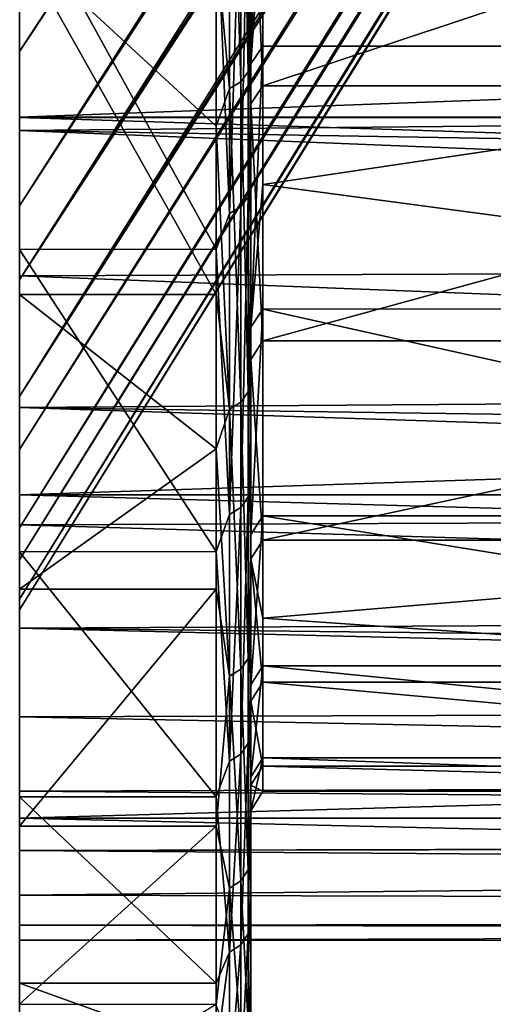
# Model space of a CAD drawing. Header units: millimetres. Extents: x -41 to 9, y -3 to 403.
# Tile 2 of 256: x -40.88 to -38.83, y 19.93 to 24.18. Entities that reach past the tile are written whole.
import ezdxf

# ---------------------------------------------------------------- set-up
doc = ezdxf.new("R2010")
doc.units = ezdxf.units.MM
doc.header["$LTSCALE"] = 81.481481
for name, color, linetype in [('1185', 7, 'CONTINUOUS'), ('1186', 7, 'CONTINUOUS'), ('1189', 7, 'CONTINUOUS'), ('1194', 7, 'CONTINUOUS'), ('1196', 7, 'CONTINUOUS'), ('1219', 7, 'CONTINUOUS'), ('1220', 7, 'CONTINUOUS'), ('1269', 7, 'CONTINUOUS'), ('1270', 7, 'CONTINUOUS'), ('1299', 7, 'CONTINUOUS')]:
    doc.layers.add(name, color=color, linetype=linetype)

msp = doc.modelspace()

# ---------------------------------------------------------------- linework, layer by layer
at = {"layer": '1185', "linetype": 'Continuous'}
for points in [[(-40.875, 24.0467, -37.5719), (-40.875, 25.2783, -34.649), (-27.06, 45.1783, -44.8445), (-40.875, 24.0467, -37.5719)], [(-27.06, 44.8209, -45.7877), (-40.875, 24.0467, -37.5719), (-27.06, 45.1783, -44.8445), (-27.06, 44.8209, -45.7877)], [(-40.875, 24.453, -65.4695), (-40.875, 23.3795, -62.4845), (-27.06, 44.9814, -56.6582), (-40.875, 24.453, -65.4695)], [(-27.06, 44.9814, -56.6582), (-40.875, 23.3795, -62.4845), (-27.06, 44.6557, -55.7039), (-27.06, 44.9814, -56.6582)], [(-27.06, 44.5235, -46.7513), (-40.875, 23.0607, -40.5863), (-27.06, 44.8209, -45.7877), (-27.06, 44.5235, -46.7513)], [(-40.875, 23.0607, -40.5863), (-40.875, 24.0467, -37.5719), (-27.06, 44.8209, -45.7877), (-40.875, 23.0607, -40.5863)], [(-27.06, 44.6557, -55.7039), (-40.875, 22.5564, -59.422), (-27.06, 44.3905, -54.7307), (-27.06, 44.6557, -55.7039)], [(-40.875, 23.3795, -62.4845), (-40.875, 22.5564, -59.422), (-27.06, 44.6557, -55.7039), (-40.875, 23.3795, -62.4845)], [(-27.06, 44.2874, -47.7308), (-40.875, 23.0607, -40.5863), (-27.06, 44.5235, -46.7513), (-27.06, 44.2874, -47.7308)], [(-27.06, 44.3905, -54.7307), (-40.875, 22.5564, -59.422), (-27.06, 44.187, -53.7427), (-27.06, 44.3905, -54.7307)], [(-27.06, 44.1132, -48.7231), (-40.875, 22.327, -43.672), (-27.06, 44.2874, -47.7308), (-27.06, 44.1132, -48.7231)], [(-40.875, 22.327, -43.672), (-40.875, 23.0607, -40.5863), (-27.06, 44.2874, -47.7308), (-40.875, 22.327, -43.672)], [(-27.06, 44.187, -53.7427), (-40.875, 21.9888, -56.3011), (-27.06, 44.046, -52.7445), (-27.06, 44.187, -53.7427)], [(-40.875, 22.5564, -59.422), (-40.875, 21.9888, -56.3011), (-27.06, 44.187, -53.7427), (-40.875, 22.5564, -59.422)], [(-27.06, 44.0016, -49.7248), (-40.875, 21.8505, -46.8082), (-27.06, 44.1132, -48.7231), (-27.06, 44.0016, -49.7248)], [(-40.875, 21.8505, -46.8082), (-40.875, 22.327, -43.672), (-27.06, 44.1132, -48.7231), (-40.875, 21.8505, -46.8082)], [(-27.06, 44.046, -52.7445), (-40.875, 21.6809, -53.1448), (-27.06, 43.968, -51.7395), (-27.06, 44.046, -52.7445)], [(-40.875, 21.9888, -56.3011), (-40.875, 21.6809, -53.1448), (-27.06, 44.046, -52.7445), (-40.875, 21.9888, -56.3011)], [(-27.06, 43.9532, -50.7317), (-40.875, 21.6347, -49.9727), (-27.06, 44.0016, -49.7248), (-27.06, 43.9532, -50.7317)], [(-40.875, 21.6347, -49.9727), (-40.875, 21.8505, -46.8082), (-27.06, 44.0016, -49.7248), (-40.875, 21.6347, -49.9727)], [(-27.06, 43.968, -51.7395), (-40.875, 21.6347, -49.9727), (-27.06, 43.9532, -50.7317), (-27.06, 43.968, -51.7395)], [(-40.875, 21.6809, -53.1448), (-40.875, 21.6347, -49.9727), (-27.06, 43.968, -51.7395), (-40.875, 21.6809, -53.1448)]]:
    msp.add_3dface(points, dxfattribs=at)
at = {"layer": '1186', "linetype": 'Continuous'}
for points in [[(-40.875, 23.1919, -33.2832), (-40.875, 41.2193, -14.7232), (-40.875, 32.4707, -24.2588), (-40.875, 23.1919, -33.2832)], [(-40.875, 23.1919, -33.2832), (-40.875, 38.361, -16.3521), (-40.875, 41.2193, -14.7232), (-40.875, 23.1919, -33.2832)], [(-40.875, 23.1919, -33.2832), (-40.875, 24.7369, -30.3787), (-40.875, 38.361, -16.3521), (-40.875, 23.1919, -33.2832)], [(-40.875, 30.3559, -26.6242), (-40.875, 23.1919, -33.2832), (-40.875, 32.4707, -24.2588), (-40.875, 30.3559, -26.6242)], [(-40.875, 28.4432, -29.1568), (-40.875, 23.1919, -33.2832), (-40.875, 30.3559, -26.6242), (-40.875, 28.4432, -29.1568)], [(-40.875, 21.8856, -36.3024), (-40.875, 23.1919, -33.2832), (-40.875, 28.4432, -29.1568), (-40.875, 21.8856, -36.3024)], [(-40.875, 26.7471, -31.8376), (-40.875, 21.8856, -36.3024), (-40.875, 28.4432, -29.1568), (-40.875, 26.7471, -31.8376)], [(-40.875, 25.2783, -34.649), (-40.875, 21.8856, -36.3024), (-40.875, 26.7471, -31.8376), (-40.875, 25.2783, -34.649)], [(-40.875, 25.7693, -68.3555), (-40.875, 22.9968, -68.3056), (-40.875, 24.453, -65.4695), (-40.875, 25.7693, -68.3555)], [(-40.875, 24.5092, -71.2268), (-40.875, 22.9968, -68.3056), (-40.875, 25.7693, -68.3555), (-40.875, 24.5092, -71.2268)], [(-40.875, 24.0467, -37.5719), (-40.875, 20.8265, -39.4174), (-40.875, 25.2783, -34.649), (-40.875, 24.0467, -37.5719)], [(-40.875, 20.8265, -39.4174), (-40.875, 21.8856, -36.3024), (-40.875, 25.2783, -34.649), (-40.875, 20.8265, -39.4174)], [(-40.875, 22.9968, -68.3056), (-40.875, 21.7244, -65.2724), (-40.875, 24.453, -65.4695), (-40.875, 22.9968, -68.3056)], [(-40.875, 24.453, -65.4695), (-40.875, 21.7244, -65.2724), (-40.875, 23.3795, -62.4845), (-40.875, 24.453, -65.4695)], [(-40.875, 23.0607, -40.5863), (-40.875, 20.0217, -42.6062), (-40.875, 24.0467, -37.5719), (-40.875, 23.0607, -40.5863)], [(-40.875, 20.0217, -42.6062), (-40.875, 20.8265, -39.4174), (-40.875, 24.0467, -37.5719), (-40.875, 20.0217, -42.6062)], [(-40.875, 21.7244, -65.2724), (-40.875, 20.7002, -62.1467), (-40.875, 23.3795, -62.4845), (-40.875, 21.7244, -65.2724)], [(-40.875, 23.3795, -62.4845), (-40.875, 20.7002, -62.1467), (-40.875, 22.5564, -59.422), (-40.875, 23.3795, -62.4845)], [(-40.875, 22.327, -43.672), (-40.875, 19.4759, -45.8506), (-40.875, 23.0607, -40.5863), (-40.875, 22.327, -43.672)], [(-40.875, 19.4759, -45.8506), (-40.875, 20.0217, -42.6062), (-40.875, 23.0607, -40.5863), (-40.875, 19.4759, -45.8506)], [(-40.875, 20.7002, -62.1467), (-40.875, 19.9307, -58.9483), (-40.875, 22.5564, -59.422), (-40.875, 20.7002, -62.1467)], [(-40.875, 22.5564, -59.422), (-40.875, 19.9307, -58.9483), (-40.875, 21.9888, -56.3011), (-40.875, 22.5564, -59.422)], [(-40.875, 21.8505, -46.8082), (-40.875, 19.1929, -49.1274), (-40.875, 22.327, -43.672), (-40.875, 21.8505, -46.8082)], [(-40.875, 19.1929, -49.1274), (-40.875, 19.4759, -45.8506), (-40.875, 22.327, -43.672), (-40.875, 19.1929, -49.1274)], [(-40.875, 19.9307, -58.9483), (-40.875, 19.421, -55.698), (-40.875, 21.9888, -56.3011), (-40.875, 19.9307, -58.9483)], [(-40.875, 21.9888, -56.3011), (-40.875, 19.421, -55.698), (-40.875, 21.6809, -53.1448), (-40.875, 21.9888, -56.3011)], [(-40.875, 19.1746, -52.4177), (-40.875, 19.1929, -49.1274), (-40.875, 21.8505, -46.8082), (-40.875, 19.1746, -52.4177)], [(-40.875, 21.6347, -49.9727), (-40.875, 19.1746, -52.4177), (-40.875, 21.8505, -46.8082), (-40.875, 21.6347, -49.9727)], [(-40.875, 19.421, -55.698), (-40.875, 19.1746, -52.4177), (-40.875, 21.6809, -53.1448), (-40.875, 19.421, -55.698)], [(-40.875, 21.6809, -53.1448), (-40.875, 19.1746, -52.4177), (-40.875, 21.6347, -49.9727), (-40.875, 21.6809, -53.1448)]]:
    msp.add_3dface(points, dxfattribs=at)
at = {"layer": '1189', "linetype": 'Continuous'}
for points in [[(-39.875, 26.7231, -71.7828), (-39.875, 25.1586, -69.0375), (-39.875, 23.1304, -68.2372), (-39.875, 26.7231, -71.7828)], [(-39.875, 24.6367, -71.1477), (-39.875, 26.7231, -71.7828), (-39.875, 23.1304, -68.2372), (-39.875, 24.6367, -71.1477)], [(-39.875, 23.993, -35.4189), (-39.875, 25.3632, -32.5725), (-39.875, 23.3275, -33.3473), (-39.875, 23.993, -35.4189)], [(-39.875, 23.3275, -33.3473), (-39.875, 25.3632, -32.5725), (-39.875, 24.8668, -30.4538), (-39.875, 23.3275, -33.3473)], [(-39.875, 25.1586, -69.0375), (-39.875, 23.8201, -66.1754), (-39.875, 21.8632, -65.2152), (-39.875, 25.1586, -69.0375)], [(-39.875, 23.1304, -68.2372), (-39.875, 25.1586, -69.0375), (-39.875, 21.8632, -65.2152), (-39.875, 23.1304, -68.2372)], [(-39.875, 22.0261, -36.3551), (-39.875, 23.993, -35.4189), (-39.875, 23.3275, -33.3473), (-39.875, 22.0261, -36.3551)], [(-39.875, 22.856, -38.3665), (-39.875, 23.993, -35.4189), (-39.875, 22.0261, -36.3551), (-39.875, 22.856, -38.3665)], [(-39.875, 23.8201, -66.1754), (-39.875, 22.7162, -63.2144), (-39.875, 20.8432, -62.1012), (-39.875, 23.8201, -66.1754)], [(-39.875, 21.8632, -65.2152), (-39.875, 23.8201, -66.1754), (-39.875, 20.8432, -62.1012), (-39.875, 21.8632, -65.2152)], [(-39.875, 20.9708, -39.4581), (-39.875, 22.856, -38.3665), (-39.875, 22.0261, -36.3551), (-39.875, 20.9708, -39.4581)], [(-39.875, 21.9599, -41.3963), (-39.875, 22.856, -38.3665), (-39.875, 20.9708, -39.4581), (-39.875, 21.9599, -41.3963)], [(-39.875, 22.7162, -63.2144), (-39.875, 21.8543, -60.1753), (-39.875, 20.077, -58.9149), (-39.875, 22.7162, -63.2144)], [(-39.875, 20.8432, -62.1012), (-39.875, 22.7162, -63.2144), (-39.875, 20.077, -58.9149), (-39.875, 20.8432, -62.1012)], [(-39.875, 20.1689, -42.6349), (-39.875, 21.9599, -41.3963), (-39.875, 20.9708, -39.4581), (-39.875, 20.1689, -42.6349)], [(-39.875, 21.3105, -44.4884), (-39.875, 21.9599, -41.3963), (-39.875, 20.1689, -42.6349), (-39.875, 21.3105, -44.4884)], [(-39.875, 21.8543, -60.1753), (-39.875, 21.2397, -57.0757), (-39.875, 19.5696, -55.6772), (-39.875, 21.8543, -60.1753)], [(-39.875, 20.077, -58.9149), (-39.875, 21.8543, -60.1753), (-39.875, 19.5696, -55.6772), (-39.875, 20.077, -58.9149)], [(-39.875, 19.625, -45.8669), (-39.875, 21.3105, -44.4884), (-39.875, 20.1689, -42.6349), (-39.875, 19.625, -45.8669)], [(-39.875, 20.912, -47.6228), (-39.875, 21.3105, -44.4884), (-39.875, 19.625, -45.8669), (-39.875, 20.912, -47.6228)], [(-39.875, 21.2397, -57.0757), (-39.875, 20.8765, -53.9374), (-39.875, 19.5696, -55.6772), (-39.875, 21.2397, -57.0757)], [(-39.875, 19.3429, -49.1313), (-39.875, 20.912, -47.6228), (-39.875, 19.625, -45.8669), (-39.875, 19.3429, -49.1313)], [(-39.875, 20.767, -50.7792), (-39.875, 20.912, -47.6228), (-39.875, 19.3429, -49.1313), (-39.875, 20.767, -50.7792)], [(-39.875, 20.8765, -53.9374), (-39.875, 20.767, -50.7792), (-39.875, 19.3244, -52.4089), (-39.875, 20.8765, -53.9374)], [(-39.875, 19.5696, -55.6772), (-39.875, 20.8765, -53.9374), (-39.875, 19.3244, -52.4089), (-39.875, 19.5696, -55.6772)], [(-39.875, 19.3244, -52.4089), (-39.875, 20.767, -50.7792), (-39.875, 19.3429, -49.1313), (-39.875, 19.3244, -52.4089)]]:
    msp.add_3dface(points, dxfattribs=at)
at = {"layer": '1194', "linetype": 'Continuous'}
for points in [[(-35.7977, 24.069, -35.4537), (-35.7977, 25.4364, -32.613), (-39.8233, 24.7244, -34.019), (-35.7977, 24.069, -35.4537)], [(-39.8233, 25.2341, -69.0015), (-35.7977, 25.2334, -69.0001), (-39.8233, 23.8985, -66.146), (-39.8233, 25.2341, -69.0015)], [(-35.7977, 25.2334, -69.0001), (-35.7977, 23.8977, -66.1443), (-39.8233, 23.8985, -66.146), (-35.7977, 25.2334, -69.0001)], [(-39.8233, 24.0689, -35.4539), (-35.7977, 24.069, -35.4537), (-39.8233, 24.7244, -34.019), (-39.8233, 24.0689, -35.4539)], [(-35.7977, 22.9346, -38.3953), (-35.7977, 24.069, -35.4537), (-39.8233, 23.4718, -36.914), (-35.7977, 22.9346, -38.3953)], [(-39.8233, 23.4718, -36.914), (-35.7977, 24.069, -35.4537), (-39.8233, 24.0689, -35.4539), (-39.8233, 23.4718, -36.914)], [(-39.8233, 23.8985, -66.146), (-35.7977, 23.8977, -66.1443), (-39.8233, 22.7968, -63.192), (-39.8233, 23.8985, -66.146)], [(-35.7977, 23.8977, -66.1443), (-35.7977, 22.796, -63.1896), (-39.8233, 22.7968, -63.192), (-35.7977, 23.8977, -66.1443)], [(-39.8233, 22.9341, -38.3967), (-35.7977, 22.9346, -38.3953), (-39.8233, 23.4718, -36.914), (-39.8233, 22.9341, -38.3967)], [(-35.7977, 22.0406, -41.4185), (-35.7977, 22.9346, -38.3953), (-39.8233, 22.9341, -38.3967), (-35.7977, 22.0406, -41.4185)], [(-39.8233, 22.0401, -41.4202), (-35.7977, 22.0406, -41.4185), (-39.8233, 22.9341, -38.3967), (-39.8233, 22.0401, -41.4202)], [(-39.8233, 22.7968, -63.192), (-35.7977, 22.796, -63.1896), (-39.8233, 21.9362, -60.158), (-39.8233, 22.7968, -63.192)], [(-35.7977, 22.796, -63.1896), (-35.7977, 21.9359, -60.1569), (-39.8233, 21.9362, -60.158), (-35.7977, 22.796, -63.1896)], [(-35.7977, 21.3927, -44.504), (-35.7977, 22.0406, -41.4185), (-39.8233, 22.0401, -41.4202), (-35.7977, 21.3927, -44.504)], [(-39.8233, 21.3925, -44.5054), (-35.7977, 21.3927, -44.504), (-39.8233, 22.0401, -41.4202), (-39.8233, 21.3925, -44.5054)], [(-39.8233, 21.9362, -60.158), (-35.7977, 21.9359, -60.1569), (-39.8233, 21.5981, -58.617), (-39.8233, 21.9362, -60.158)], [(-35.7977, 21.9359, -60.1569), (-35.7977, 21.3224, -57.0637), (-39.8233, 21.5981, -58.617), (-35.7977, 21.9359, -60.1569)], [(-39.8233, 21.5981, -58.617), (-35.7977, 21.3224, -57.0637), (-39.8233, 21.3225, -57.064), (-39.8233, 21.5981, -58.617)], [(-35.7977, 20.9952, -47.6316), (-35.7977, 21.3927, -44.504), (-39.8233, 21.3925, -44.5054), (-35.7977, 20.9952, -47.6316)], [(-39.8233, 20.9951, -47.6327), (-35.7977, 20.9952, -47.6316), (-39.8233, 21.3925, -44.5054), (-39.8233, 20.9951, -47.6327)], [(-35.7977, 21.3224, -57.0637), (-35.7977, 20.96, -53.9322), (-39.8233, 21.3225, -57.064), (-35.7977, 21.3224, -57.0637)], [(-39.8233, 21.3225, -57.064), (-35.7977, 20.96, -53.9322), (-39.8233, 20.96, -53.9322), (-39.8233, 21.3225, -57.064)], [(-35.7977, 20.8506, -50.7809), (-35.7977, 20.9952, -47.6316), (-39.8233, 20.9951, -47.6327), (-35.7977, 20.8506, -50.7809)], [(-39.8233, 20.8506, -50.7822), (-35.7977, 20.8506, -50.7809), (-39.8233, 20.9951, -47.6327), (-39.8233, 20.8506, -50.7822)], [(-39.8233, 20.96, -53.9322), (-35.7977, 20.8506, -50.7809), (-39.8233, 20.8506, -50.7822), (-39.8233, 20.96, -53.9322)], [(-35.7977, 20.96, -53.9322), (-35.7977, 20.8506, -50.7809), (-39.8233, 20.96, -53.9322), (-35.7977, 20.96, -53.9322)]]:
    msp.add_3dface(points, dxfattribs=at)
at = {"layer": '1196', "linetype": 'Continuous'}
for points in [[(-39.875, 23.993, -35.4189), (-39.8233, 25.4369, -32.612), (-39.875, 25.3632, -32.5725), (-39.875, 23.993, -35.4189)], [(-39.8233, 24.7244, -34.019), (-39.8233, 25.4369, -32.612), (-39.875, 23.993, -35.4189), (-39.8233, 24.7244, -34.019)], [(-39.8233, 25.2341, -69.0015), (-39.8233, 23.8985, -66.146), (-39.875, 25.1586, -69.0375), (-39.8233, 25.2341, -69.0015)], [(-39.875, 25.1586, -69.0375), (-39.8233, 23.8985, -66.146), (-39.875, 23.8201, -66.1754), (-39.875, 25.1586, -69.0375)], [(-39.8233, 24.0689, -35.4539), (-39.8233, 24.7244, -34.019), (-39.875, 23.993, -35.4189), (-39.8233, 24.0689, -35.4539)], [(-39.875, 22.856, -38.3665), (-39.8233, 24.0689, -35.4539), (-39.875, 23.993, -35.4189), (-39.875, 22.856, -38.3665)], [(-39.8233, 23.4718, -36.914), (-39.8233, 24.0689, -35.4539), (-39.875, 22.856, -38.3665), (-39.8233, 23.4718, -36.914)], [(-39.8233, 23.8985, -66.146), (-39.8233, 22.7968, -63.192), (-39.875, 23.8201, -66.1754), (-39.8233, 23.8985, -66.146)], [(-39.875, 23.8201, -66.1754), (-39.8233, 22.7968, -63.192), (-39.875, 22.7162, -63.2144), (-39.875, 23.8201, -66.1754)], [(-39.8233, 22.9341, -38.3967), (-39.8233, 23.4718, -36.914), (-39.875, 22.856, -38.3665), (-39.8233, 22.9341, -38.3967)], [(-39.8233, 22.0401, -41.4202), (-39.8233, 22.9341, -38.3967), (-39.875, 21.9599, -41.3963), (-39.8233, 22.0401, -41.4202)], [(-39.875, 21.9599, -41.3963), (-39.8233, 22.9341, -38.3967), (-39.875, 22.856, -38.3665), (-39.875, 21.9599, -41.3963)], [(-39.8233, 22.7968, -63.192), (-39.8233, 21.9362, -60.158), (-39.875, 22.7162, -63.2144), (-39.8233, 22.7968, -63.192)], [(-39.875, 22.7162, -63.2144), (-39.8233, 21.9362, -60.158), (-39.875, 21.8543, -60.1753), (-39.875, 22.7162, -63.2144)], [(-39.8233, 21.3925, -44.5054), (-39.8233, 22.0401, -41.4202), (-39.875, 21.3105, -44.4884), (-39.8233, 21.3925, -44.5054)], [(-39.875, 21.3105, -44.4884), (-39.8233, 22.0401, -41.4202), (-39.875, 21.9599, -41.3963), (-39.875, 21.3105, -44.4884)], [(-39.8233, 21.9362, -60.158), (-39.8233, 21.5981, -58.617), (-39.875, 21.8543, -60.1753), (-39.8233, 21.9362, -60.158)], [(-39.8233, 21.5981, -58.617), (-39.8233, 21.3225, -57.064), (-39.875, 21.8543, -60.1753), (-39.8233, 21.5981, -58.617)], [(-39.875, 21.8543, -60.1753), (-39.8233, 21.3225, -57.064), (-39.875, 21.2397, -57.0757), (-39.875, 21.8543, -60.1753)], [(-39.8233, 20.9951, -47.6327), (-39.8233, 21.3925, -44.5054), (-39.875, 20.912, -47.6228), (-39.8233, 20.9951, -47.6327)], [(-39.875, 20.912, -47.6228), (-39.8233, 21.3925, -44.5054), (-39.875, 21.3105, -44.4884), (-39.875, 20.912, -47.6228)], [(-39.8233, 21.3225, -57.064), (-39.8233, 20.96, -53.9322), (-39.875, 21.2397, -57.0757), (-39.8233, 21.3225, -57.064)], [(-39.875, 21.2397, -57.0757), (-39.8233, 20.96, -53.9322), (-39.875, 20.8765, -53.9374), (-39.875, 21.2397, -57.0757)], [(-39.8233, 20.8506, -50.7822), (-39.8233, 20.9951, -47.6327), (-39.875, 20.767, -50.7792), (-39.8233, 20.8506, -50.7822)], [(-39.875, 20.767, -50.7792), (-39.8233, 20.9951, -47.6327), (-39.875, 20.912, -47.6228), (-39.875, 20.767, -50.7792)], [(-39.8233, 20.96, -53.9322), (-39.8233, 20.8506, -50.7822), (-39.875, 20.8765, -53.9374), (-39.8233, 20.96, -53.9322)], [(-39.875, 20.8765, -53.9374), (-39.8233, 20.8506, -50.7822), (-39.875, 20.767, -50.7792), (-39.875, 20.8765, -53.9374)]]:
    msp.add_3dface(points, dxfattribs=at)
at = {"layer": '1219', "linetype": 'Continuous'}
for points in [[(-39.9189, 23.9152, -70.053), (-39.9676, 25.4938, -72.8428), (-39.9189, 25.5213, -72.8254), (-39.9189, 23.9152, -70.053)], [(-39.8864, 25.5625, -72.7994), (-39.8864, 23.9583, -70.0302), (-39.9189, 25.5213, -72.8254), (-39.8864, 25.5625, -72.7994)], [(-39.8864, 23.9583, -70.0302), (-39.9189, 23.9152, -70.053), (-39.9189, 25.5213, -72.8254), (-39.8864, 23.9583, -70.0302)], [(-39.8864, 25.5625, -72.7994), (-39.875, 24.6367, -71.1477), (-39.8864, 23.9583, -70.0302), (-39.8864, 25.5625, -72.7994)], [(-39.9676, 23.8864, -70.0682), (-40.025, 24.51, -71.2283), (-39.9676, 25.4938, -72.8428), (-39.9676, 23.8864, -70.0682)], [(-39.9676, 23.8864, -70.0682), (-39.9676, 25.4938, -72.8428), (-39.9189, 23.9152, -70.053), (-39.9676, 23.8864, -70.0682)], [(-39.8864, 24.9423, -30.2126), (-39.9189, 24.9004, -30.1878), (-39.9189, 23.3757, -33.0058), (-39.8864, 24.9423, -30.2126)], [(-39.8864, 23.4194, -33.0273), (-39.8864, 24.9423, -30.2126), (-39.9189, 23.3757, -33.0058), (-39.8864, 23.4194, -33.0273)], [(-39.8864, 23.4194, -33.0273), (-39.875, 24.8668, -30.4538), (-39.8864, 24.9423, -30.2126), (-39.8864, 23.4194, -33.0273)], [(-39.9189, 24.9004, -30.1878), (-39.9676, 23.3465, -32.9915), (-39.9189, 23.3757, -33.0058), (-39.9189, 24.9004, -30.1878)], [(-39.9676, 24.8724, -30.1712), (-39.9676, 23.3465, -32.9915), (-39.9189, 24.9004, -30.1878), (-39.9676, 24.8724, -30.1712)], [(-39.9676, 24.8724, -30.1712), (-40.025, 24.7379, -30.377), (-39.9676, 23.3465, -32.9915), (-39.9676, 24.8724, -30.1712)], [(-39.875, 23.3275, -33.3473), (-39.875, 24.8668, -30.4538), (-39.8864, 23.4194, -33.0273), (-39.875, 23.3275, -33.3473)], [(-40.025, 24.7379, -30.377), (-40.025, 23.1929, -33.281), (-39.9676, 23.3465, -32.9915), (-40.025, 24.7379, -30.377)], [(-39.875, 24.6367, -71.1477), (-39.875, 23.1304, -68.2372), (-39.8864, 23.9583, -70.0302), (-39.875, 24.6367, -71.1477)], [(-40.025, 23.7242, -69.7827), (-40.025, 24.51, -71.2283), (-39.9676, 23.8864, -70.0682), (-40.025, 23.7242, -69.7827)], [(-39.8864, 23.9583, -70.0302), (-39.8864, 22.5763, -67.1438), (-39.9189, 23.9152, -70.053), (-39.8864, 23.9583, -70.0302)], [(-39.8864, 23.9583, -70.0302), (-39.875, 23.1304, -68.2372), (-39.8864, 22.5763, -67.1438), (-39.8864, 23.9583, -70.0302)], [(-39.9189, 22.5315, -67.1631), (-39.9676, 23.8864, -70.0682), (-39.9189, 23.9152, -70.053), (-39.9189, 22.5315, -67.1631)], [(-39.8864, 22.5763, -67.1438), (-39.9189, 22.5315, -67.1631), (-39.9189, 23.9152, -70.053), (-39.8864, 22.5763, -67.1438)], [(-39.9676, 22.5016, -67.176), (-40.025, 23.7242, -69.7827), (-39.9676, 23.8864, -70.0682), (-39.9676, 22.5016, -67.176)], [(-39.9676, 22.5016, -67.176), (-39.9676, 23.8864, -70.0682), (-39.9189, 22.5315, -67.1631), (-39.9676, 22.5016, -67.176)], [(-40.025, 22.9969, -68.3059), (-40.025, 23.7242, -69.7827), (-39.9676, 22.5016, -67.176), (-40.025, 22.9969, -68.3059)], [(-39.8864, 23.4194, -33.0273), (-39.9189, 23.3757, -33.0058), (-39.9189, 22.0768, -35.9348), (-39.8864, 23.4194, -33.0273)], [(-39.8864, 22.1221, -35.9528), (-39.8864, 23.4194, -33.0273), (-39.9189, 22.0768, -35.9348), (-39.8864, 22.1221, -35.9528)], [(-39.8864, 22.1221, -35.9528), (-39.875, 23.3275, -33.3473), (-39.8864, 23.4194, -33.0273), (-39.8864, 22.1221, -35.9528)], [(-39.9189, 23.3757, -33.0058), (-39.9676, 22.0465, -35.9228), (-39.9189, 22.0768, -35.9348), (-39.9189, 23.3757, -33.0058)], [(-39.9676, 23.3465, -32.9915), (-39.9676, 22.0465, -35.9228), (-39.9189, 23.3757, -33.0058), (-39.9676, 23.3465, -32.9915)], [(-39.9676, 23.3465, -32.9915), (-40.025, 23.1929, -33.281), (-39.9676, 22.0465, -35.9228), (-39.9676, 23.3465, -32.9915)], [(-39.875, 22.0261, -36.3551), (-39.875, 23.3275, -33.3473), (-39.8864, 22.1221, -35.9528), (-39.875, 22.0261, -36.3551)], [(-40.025, 23.1929, -33.281), (-40.025, 21.8867, -36.2998), (-39.9676, 22.0465, -35.9228), (-40.025, 23.1929, -33.281)], [(-39.875, 23.1304, -68.2372), (-39.875, 21.8632, -65.2152), (-39.8864, 22.5763, -67.1438), (-39.875, 23.1304, -68.2372)], [(-40.025, 22.3298, -66.8012), (-40.025, 22.9969, -68.3059), (-39.9676, 22.5016, -67.176), (-40.025, 22.3298, -66.8012)], [(-39.8864, 22.5763, -67.1438), (-39.8864, 21.425, -64.1578), (-39.9189, 22.5315, -67.1631), (-39.8864, 22.5763, -67.1438)], [(-39.8864, 22.5763, -67.1438), (-39.875, 21.8632, -65.2152), (-39.8864, 21.425, -64.1578), (-39.8864, 22.5763, -67.1438)], [(-39.9676, 21.3481, -64.184), (-40.025, 22.3298, -66.8012), (-39.9676, 22.5016, -67.176), (-39.9676, 21.3481, -64.184)], [(-39.9189, 21.3789, -64.1735), (-39.9676, 22.5016, -67.176), (-39.9189, 22.5315, -67.1631), (-39.9189, 21.3789, -64.1735)], [(-39.9676, 21.3481, -64.184), (-39.9676, 22.5016, -67.176), (-39.9189, 21.3789, -64.1735), (-39.9676, 21.3481, -64.184)], [(-39.8864, 21.425, -64.1578), (-39.9189, 21.3789, -64.1735), (-39.9189, 22.5315, -67.1631), (-39.8864, 21.425, -64.1578)], [(-40.025, 21.724, -65.2712), (-40.025, 22.3298, -66.8012), (-39.9676, 21.3481, -64.184), (-40.025, 21.724, -65.2712)], [(-39.8864, 22.1221, -35.9528), (-39.9189, 22.0768, -35.9348), (-39.9189, 21.0117, -38.9567), (-39.8864, 22.1221, -35.9528)], [(-39.8864, 21.0582, -38.971), (-39.8864, 22.1221, -35.9528), (-39.9189, 21.0117, -38.9567), (-39.8864, 21.0582, -38.971)], [(-39.8864, 21.0582, -38.971), (-39.875, 22.0261, -36.3551), (-39.8864, 22.1221, -35.9528), (-39.8864, 21.0582, -38.971)], [(-39.9189, 22.0768, -35.9348), (-39.9676, 20.9806, -38.947), (-39.9189, 21.0117, -38.9567), (-39.9189, 22.0768, -35.9348)], [(-39.9676, 22.0465, -35.9228), (-39.9676, 20.9806, -38.947), (-39.9189, 22.0768, -35.9348), (-39.9676, 22.0465, -35.9228)], [(-39.9676, 22.0465, -35.9228), (-40.025, 21.8867, -36.2998), (-39.9676, 20.9806, -38.947), (-39.9676, 22.0465, -35.9228)], [(-39.875, 20.9708, -39.4581), (-39.875, 22.0261, -36.3551), (-39.8864, 21.0582, -38.971), (-39.875, 20.9708, -39.4581)], [(-40.025, 21.8867, -36.2998), (-40.025, 20.8274, -39.4143), (-39.9676, 20.9806, -38.947), (-40.025, 21.8867, -36.2998)], [(-39.875, 21.8632, -65.2152), (-39.875, 20.8432, -62.1012), (-39.8864, 21.425, -64.1578), (-39.875, 21.8632, -65.2152)], [(-40.025, 20.6997, -62.1448), (-40.025, 21.724, -65.2712), (-39.9676, 21.3481, -64.184), (-40.025, 20.6997, -62.1448)], [(-39.8864, 21.425, -64.1578), (-39.8864, 20.5116, -61.0906), (-39.9189, 21.3789, -64.1735), (-39.8864, 21.425, -64.1578)], [(-39.8864, 21.425, -64.1578), (-39.875, 20.8432, -62.1012), (-39.8864, 20.5116, -61.0906), (-39.8864, 21.425, -64.1578)], [(-39.9189, 20.4644, -61.1027), (-39.9676, 21.3481, -64.184), (-39.9189, 21.3789, -64.1735), (-39.9189, 20.4644, -61.1027)], [(-39.8864, 20.5116, -61.0906), (-39.9189, 20.4644, -61.1027), (-39.9189, 21.3789, -64.1735), (-39.8864, 20.5116, -61.0906)], [(-39.9676, 20.4328, -61.1108), (-40.025, 20.6997, -62.1448), (-39.9676, 21.3481, -64.184), (-39.9676, 20.4328, -61.1108)], [(-39.9676, 20.4328, -61.1108), (-39.9676, 21.3481, -64.184), (-39.9189, 20.4644, -61.1027), (-39.9676, 20.4328, -61.1108)], [(-39.8864, 20.2345, -42.0635), (-39.8864, 21.0582, -38.971), (-39.9189, 20.187, -42.0528), (-39.8864, 20.2345, -42.0635)], [(-39.8864, 21.0582, -38.971), (-39.9189, 21.0117, -38.9567), (-39.9189, 20.187, -42.0528), (-39.8864, 21.0582, -38.971)], [(-39.8864, 20.2345, -42.0635), (-39.875, 20.9708, -39.4581), (-39.8864, 21.0582, -38.971), (-39.8864, 20.2345, -42.0635)], [(-39.9676, 20.9806, -38.947), (-39.9676, 20.1552, -42.0456), (-39.9189, 21.0117, -38.9567), (-39.9676, 20.9806, -38.947)], [(-39.9189, 21.0117, -38.9567), (-39.9676, 20.1552, -42.0456), (-39.9189, 20.187, -42.0528), (-39.9189, 21.0117, -38.9567)], [(-39.9676, 20.9806, -38.947), (-40.025, 20.8274, -39.4143), (-39.9676, 20.1552, -42.0456), (-39.9676, 20.9806, -38.947)], [(-39.875, 20.1689, -42.6349), (-39.875, 20.9708, -39.4581), (-39.8864, 20.2345, -42.0635), (-39.875, 20.1689, -42.6349)], [(-39.875, 20.8432, -62.1012), (-39.875, 20.077, -58.9149), (-39.8864, 20.5116, -61.0906), (-39.875, 20.8432, -62.1012)], [(-40.025, 20.8274, -39.4143), (-40.025, 20.0219, -42.6049), (-39.9676, 20.1552, -42.0456), (-40.025, 20.8274, -39.4143)], [(-40.025, 19.9304, -58.9467), (-40.025, 20.6997, -62.1448), (-39.9676, 20.4328, -61.1108), (-40.025, 19.9304, -58.9467)], [(-39.8864, 20.5116, -61.0906), (-39.8864, 19.8416, -57.9613), (-39.9189, 20.4644, -61.1027), (-39.8864, 20.5116, -61.0906)], [(-39.8864, 20.5116, -61.0906), (-39.875, 20.077, -58.9149), (-39.8864, 19.8416, -57.9613), (-39.8864, 20.5116, -61.0906)], [(-39.9189, 19.7936, -57.9696), (-39.9676, 20.4328, -61.1108), (-39.9189, 20.4644, -61.1027), (-39.9189, 19.7936, -57.9696)], [(-39.8864, 19.8416, -57.9613), (-39.9189, 19.7936, -57.9696), (-39.9189, 20.4644, -61.1027), (-39.8864, 19.8416, -57.9613)], [(-39.9676, 19.7615, -57.9752), (-40.025, 19.9304, -58.9467), (-39.9676, 20.4328, -61.1108), (-39.9676, 19.7615, -57.9752)], [(-39.9676, 19.7615, -57.9752), (-39.9676, 20.4328, -61.1108), (-39.9189, 19.7936, -57.9696), (-39.9676, 19.7615, -57.9752)], [(-39.8864, 20.2345, -42.0635), (-39.9189, 20.187, -42.0528), (-39.9189, 19.6077, -45.204), (-39.8864, 20.2345, -42.0635)], [(-39.8864, 19.6559, -45.211), (-39.8864, 20.2345, -42.0635), (-39.9189, 19.6077, -45.204), (-39.8864, 19.6559, -45.211)], [(-39.8864, 19.6559, -45.211), (-39.875, 20.1689, -42.6349), (-39.8864, 20.2345, -42.0635), (-39.8864, 19.6559, -45.211)], [(-39.9189, 20.187, -42.0528), (-39.9676, 19.5755, -45.1994), (-39.9189, 19.6077, -45.204), (-39.9189, 20.187, -42.0528)], [(-39.9676, 20.1552, -42.0456), (-39.9676, 19.5755, -45.1994), (-39.9189, 20.187, -42.0528), (-39.9676, 20.1552, -42.0456)], [(-39.875, 19.625, -45.8669), (-39.875, 20.1689, -42.6349), (-39.8864, 19.6559, -45.211), (-39.875, 19.625, -45.8669)], [(-39.9676, 20.1552, -42.0456), (-40.025, 19.7162, -44.2223), (-39.9676, 19.5755, -45.1994), (-39.9676, 20.1552, -42.0456)], [(-40.025, 20.0219, -42.6049), (-40.025, 19.7162, -44.2223), (-39.9676, 20.1552, -42.0456), (-40.025, 20.0219, -42.6049)], [(-39.875, 20.077, -58.9149), (-39.875, 19.5696, -55.6772), (-39.8864, 19.8416, -57.9613), (-39.875, 20.077, -58.9149)]]:
    msp.add_3dface(points, dxfattribs=at)
at = {"layer": '1220', "linetype": 'Continuous'}
for points in [[(-40.025, 23.1929, -33.281), (-40.025, 24.7379, -30.377), (-40.875, 24.7369, -30.3787), (-40.025, 23.1929, -33.281)], [(-40.875, 23.1919, -33.2832), (-40.025, 23.1929, -33.281), (-40.875, 24.7369, -30.3787), (-40.875, 23.1919, -33.2832)], [(-40.025, 24.51, -71.2283), (-40.025, 23.7242, -69.7827), (-40.875, 24.5092, -71.2268), (-40.025, 24.51, -71.2283)], [(-40.875, 24.5092, -71.2268), (-40.025, 22.9969, -68.3059), (-40.875, 22.9968, -68.3056), (-40.875, 24.5092, -71.2268)], [(-40.025, 23.7242, -69.7827), (-40.025, 22.9969, -68.3059), (-40.875, 24.5092, -71.2268), (-40.025, 23.7242, -69.7827)], [(-40.025, 21.8867, -36.2998), (-40.025, 23.1929, -33.281), (-40.875, 23.1919, -33.2832), (-40.025, 21.8867, -36.2998)], [(-40.875, 21.8856, -36.3024), (-40.025, 21.8867, -36.2998), (-40.875, 23.1919, -33.2832), (-40.875, 21.8856, -36.3024)], [(-40.025, 22.9969, -68.3059), (-40.025, 22.3298, -66.8012), (-40.875, 22.9968, -68.3056), (-40.025, 22.9969, -68.3059)], [(-40.875, 22.9968, -68.3056), (-40.025, 22.3298, -66.8012), (-40.875, 21.7244, -65.2724), (-40.875, 22.9968, -68.3056)], [(-40.025, 22.3298, -66.8012), (-40.025, 21.724, -65.2712), (-40.875, 21.7244, -65.2724), (-40.025, 22.3298, -66.8012)], [(-40.025, 20.8274, -39.4143), (-40.025, 21.8867, -36.2998), (-40.875, 21.8856, -36.3024), (-40.025, 20.8274, -39.4143)], [(-40.875, 20.8265, -39.4174), (-40.025, 20.8274, -39.4143), (-40.875, 21.8856, -36.3024), (-40.875, 20.8265, -39.4174)], [(-40.875, 21.7244, -65.2724), (-40.025, 21.724, -65.2712), (-40.875, 20.7002, -62.1467), (-40.875, 21.7244, -65.2724)], [(-40.025, 21.724, -65.2712), (-40.025, 20.6997, -62.1448), (-40.875, 20.7002, -62.1467), (-40.025, 21.724, -65.2712)], [(-40.025, 20.0219, -42.6049), (-40.025, 20.8274, -39.4143), (-40.875, 20.8265, -39.4174), (-40.025, 20.0219, -42.6049)], [(-40.875, 20.0217, -42.6062), (-40.025, 20.0219, -42.6049), (-40.875, 20.8265, -39.4174), (-40.875, 20.0217, -42.6062)], [(-40.875, 20.7002, -62.1467), (-40.025, 20.6997, -62.1448), (-40.875, 19.9307, -58.9483), (-40.875, 20.7002, -62.1467)], [(-40.025, 20.6997, -62.1448), (-40.025, 19.9304, -58.9467), (-40.875, 19.9307, -58.9483), (-40.025, 20.6997, -62.1448)], [(-40.025, 19.7162, -44.2223), (-40.025, 20.0219, -42.6049), (-40.875, 20.0217, -42.6062), (-40.025, 19.7162, -44.2223)], [(-40.875, 19.4759, -45.8506), (-40.025, 19.7162, -44.2223), (-40.875, 20.0217, -42.6062), (-40.875, 19.4759, -45.8506)], [(-40.875, 19.9307, -58.9483), (-40.025, 19.9304, -58.9467), (-40.875, 19.421, -55.698), (-40.875, 19.9307, -58.9483)]]:
    msp.add_3dface(points, dxfattribs=at)
at = {"layer": '1269', "linetype": 'Continuous'}
for points in [[(9.125, 25.6167, -75.9808), (9.125, 23.7623, -73.2054), (-40.875, 25.6164, -75.9803), (9.125, 25.6167, -75.9808)], [(-40.875, 23.7627, -28.794), (9.125, 25.6164, -26.0196), (-40.875, 25.6165, -26.0196), (-40.875, 23.7627, -28.794)], [(-40.875, 25.6164, -75.9803), (9.125, 23.7623, -73.2054), (-40.875, 23.7621, -73.205), (-40.875, 25.6164, -75.9803)], [(9.125, 23.7623, -28.7946), (9.125, 25.6164, -26.0196), (-40.875, 23.7627, -28.794), (9.125, 23.7623, -28.7946)], [(-40.875, 22.1321, -31.7056), (9.125, 23.7623, -28.7946), (-40.875, 23.7627, -28.794), (-40.875, 22.1321, -31.7056)], [(9.125, 23.7623, -73.2054), (9.125, 22.1317, -70.2935), (-40.875, 23.7621, -73.205), (9.125, 23.7623, -73.2054)], [(9.125, 22.1317, -31.7064), (9.125, 23.7623, -28.7946), (-40.875, 22.1321, -31.7056), (9.125, 22.1317, -31.7064)], [(-40.875, 23.7621, -73.205), (9.125, 22.1317, -70.2935), (-40.875, 22.1315, -70.2931), (-40.875, 23.7621, -73.205)], [(-40.875, 20.735, -34.7362), (9.125, 22.1317, -31.7064), (-40.875, 22.1321, -31.7056), (-40.875, 20.735, -34.7362)], [(9.125, 22.1317, -70.2935), (9.125, 20.7348, -67.2632), (-40.875, 22.1315, -70.2931), (9.125, 22.1317, -70.2935)], [(9.125, 20.7347, -34.7369), (9.125, 22.1317, -31.7064), (-40.875, 20.735, -34.7362), (9.125, 20.7347, -34.7369)], [(-40.875, 22.1315, -70.2931), (9.125, 20.7348, -67.2632), (-40.875, 20.7345, -67.2626), (-40.875, 22.1315, -70.2931)], [(-40.875, 19.5801, -37.8667), (9.125, 20.7347, -34.7369), (-40.875, 20.735, -34.7362), (-40.875, 19.5801, -37.8667)], [(9.125, 20.7348, -67.2632), (9.125, 19.5797, -64.132), (-40.875, 20.7345, -67.2626), (9.125, 20.7348, -67.2632)], [(9.125, 19.5799, -37.8675), (9.125, 20.7347, -34.7369), (-40.875, 19.5801, -37.8667), (9.125, 19.5799, -37.8675)], [(-40.875, 20.7345, -67.2626), (9.125, 19.5797, -64.132), (-40.875, 19.5795, -64.1314), (-40.875, 20.7345, -67.2626)]]:
    msp.add_3dface(points, dxfattribs=at)
at = {"layer": '1270', "linetype": 'Continuous'}
for points in [[(-40.875, 40.7065, -88.8683), (-40.875, 37.7946, -87.2377), (-40.875, 23.7621, -73.205), (-40.875, 40.7065, -88.8683)], [(-40.875, 40.7065, -88.8683), (-40.875, 23.7621, -73.205), (-40.875, 22.1315, -70.2931), (-40.875, 40.7065, -88.8683)], [(-40.875, 40.7065, -88.8683), (-40.875, 22.1315, -70.2931), (-40.875, 31.8572, -79.1428), (-40.875, 40.7065, -88.8683)], [(-40.875, 37.7946, -87.2377), (-40.875, 25.6164, -75.9803), (-40.875, 23.7621, -73.205), (-40.875, 37.7946, -87.2377)], [(-40.875, 22.1315, -70.2931), (-40.875, 20.7345, -67.2626), (-40.875, 31.8572, -79.1428), (-40.875, 22.1315, -70.2931)], [(-40.875, 31.8572, -79.1428), (-40.875, 20.7345, -67.2626), (-40.875, 29.6837, -76.7868), (-40.875, 31.8572, -79.1428)], [(-40.875, 29.6837, -76.7868), (-40.875, 20.7345, -67.2626), (-40.875, 27.7071, -74.264), (-40.875, 29.6837, -76.7868)], [(-40.875, 27.7071, -74.264), (-40.875, 20.7345, -67.2626), (-40.875, 25.9395, -71.5893), (-40.875, 27.7071, -74.264)], [(-40.875, 23.7627, -28.794), (-40.875, 25.6165, -26.0196), (-40.875, 26.796, -29.0561), (-40.875, 23.7627, -28.794)], [(-40.875, 25.1379, -31.7991), (-40.875, 23.7627, -28.794), (-40.875, 26.796, -29.0561), (-40.875, 25.1379, -31.7991)], [(-40.875, 25.9395, -71.5893), (-40.875, 19.5795, -64.1314), (-40.875, 24.3931, -68.7817), (-40.875, 25.9395, -71.5893)], [(-40.875, 20.7345, -67.2626), (-40.875, 19.5795, -64.1314), (-40.875, 25.9395, -71.5893), (-40.875, 20.7345, -67.2626)], [(-40.875, 22.1321, -31.7056), (-40.875, 23.7627, -28.794), (-40.875, 25.1379, -31.7991), (-40.875, 22.1321, -31.7056)], [(-40.875, 23.7059, -34.6667), (-40.875, 22.1321, -31.7056), (-40.875, 25.1379, -31.7991), (-40.875, 23.7059, -34.6667)], [(-40.875, 19.5795, -64.1314), (-40.875, 18.674, -60.9204), (-40.875, 24.3931, -68.7817), (-40.875, 19.5795, -64.1314)], [(-40.875, 24.3931, -68.7817), (-40.875, 18.674, -60.9204), (-40.875, 23.0778, -65.8591), (-40.875, 24.3931, -68.7817)], [(-40.875, 22.5093, -37.64), (-40.875, 20.735, -34.7362), (-40.875, 23.7059, -34.6667), (-40.875, 22.5093, -37.64)], [(-40.875, 20.735, -34.7362), (-40.875, 22.1321, -31.7056), (-40.875, 23.7059, -34.6667), (-40.875, 20.735, -34.7362)], [(-40.875, 23.0778, -65.8591), (-40.875, 18.674, -60.9204), (-40.875, 22.0018, -62.8397), (-40.875, 23.0778, -65.8591)], [(-40.875, 19.5801, -37.8667), (-40.875, 20.735, -34.7362), (-40.875, 22.5093, -37.64), (-40.875, 19.5801, -37.8667)], [(-40.875, 21.5559, -40.6998), (-40.875, 19.5801, -37.8667), (-40.875, 22.5093, -37.64), (-40.875, 21.5559, -40.6998)], [(-40.875, 18.674, -60.9204), (-40.875, 18.0231, -57.6473), (-40.875, 22.0018, -62.8397), (-40.875, 18.674, -60.9204)], [(-40.875, 22.0018, -62.8397), (-40.875, 18.0231, -57.6473), (-40.875, 21.1725, -59.7445), (-40.875, 22.0018, -62.8397)], [(-40.875, 18.6744, -41.0781), (-40.875, 19.5801, -37.8667), (-40.875, 21.5559, -40.6998), (-40.875, 18.6744, -41.0781)], [(-40.875, 20.8518, -43.8264), (-40.875, 18.6744, -41.0781), (-40.875, 21.5559, -40.6998), (-40.875, 20.8518, -43.8264)], [(-40.875, 18.0231, -57.6473), (-40.875, 17.631, -54.334), (-40.875, 21.1725, -59.7445), (-40.875, 18.0231, -57.6473)], [(-40.875, 21.1725, -59.7445), (-40.875, 17.631, -54.334), (-40.875, 20.5947, -56.5916), (-40.875, 21.1725, -59.7445)], [(-40.875, 18.0234, -44.3508), (-40.875, 18.6744, -41.0781), (-40.875, 20.8518, -43.8264), (-40.875, 18.0234, -44.3508)], [(-40.875, 20.4015, -46.9997), (-40.875, 18.0234, -44.3508), (-40.875, 20.8518, -43.8264), (-40.875, 20.4015, -46.9997)], [(-40.875, 20.5947, -56.5916), (-40.875, 17.5, -50.9995), (-40.875, 20.2726, -53.4034), (-40.875, 20.5947, -56.5916)], [(-40.875, 17.631, -54.334), (-40.875, 17.5, -50.9995), (-40.875, 20.5947, -56.5916), (-40.875, 17.631, -54.334)], [(-40.875, 20.2081, -50.1988), (-40.875, 18.0234, -44.3508), (-40.875, 20.4015, -46.9997), (-40.875, 20.2081, -50.1988)], [(-40.875, 20.2726, -53.4034), (-40.875, 17.6311, -47.6647), (-40.875, 20.2081, -50.1988), (-40.875, 20.2726, -53.4034)], [(-40.875, 17.5, -50.9995), (-40.875, 17.6311, -47.6647), (-40.875, 20.2726, -53.4034), (-40.875, 17.5, -50.9995)], [(-40.875, 17.6311, -47.6647), (-40.875, 18.0234, -44.3508), (-40.875, 20.2081, -50.1988), (-40.875, 17.6311, -47.6647)]]:
    msp.add_3dface(points, dxfattribs=at)
at = {"layer": '1299', "linetype": 'Continuous'}
for points in [[(-40.875, 25.1379, -31.7991), (-15.675, 24.6609, -32.692), (-15.675, 23.9432, -34.1492), (-40.875, 25.1379, -31.7991)], [(-40.875, 23.7059, -34.6667), (-40.875, 25.1379, -31.7991), (-15.675, 23.9432, -34.1492), (-40.875, 23.7059, -34.6667)], [(-40.875, 24.3931, -68.7817), (-15.675, 23.1755, -66.0995), (-15.675, 24.4869, -68.9682), (-40.875, 24.3931, -68.7817)], [(-40.875, 24.3931, -68.7817), (-40.875, 23.0778, -65.8591), (-15.675, 23.1755, -66.0995), (-40.875, 24.3931, -68.7817)], [(-40.875, 23.7059, -34.6667), (-15.675, 23.9432, -34.1492), (-15.675, 23.2854, -35.6351), (-40.875, 23.7059, -34.6667)], [(-40.875, 23.7059, -34.6667), (-15.675, 23.2854, -35.6351), (-15.675, 22.6888, -37.1468), (-40.875, 23.7059, -34.6667)], [(-40.875, 22.5093, -37.64), (-40.875, 23.7059, -34.6667), (-15.675, 22.6888, -37.1468), (-40.875, 22.5093, -37.64)], [(-40.875, 23.0778, -65.8591), (-15.675, 22.0952, -63.1354), (-15.675, 23.1755, -66.0995), (-40.875, 23.0778, -65.8591)], [(-40.875, 23.0778, -65.8591), (-40.875, 22.0018, -62.8397), (-15.675, 22.0952, -63.1354), (-40.875, 23.0778, -65.8591)], [(-40.875, 22.5093, -37.64), (-15.675, 22.6888, -37.1468), (-15.675, 22.1543, -38.6815), (-40.875, 22.5093, -37.64)], [(-40.875, 21.5559, -40.6998), (-40.875, 22.5093, -37.64), (-15.675, 21.6831, -40.2363), (-40.875, 21.5559, -40.6998)], [(-40.875, 22.5093, -37.64), (-15.675, 22.1543, -38.6815), (-15.675, 21.6831, -40.2363), (-40.875, 22.5093, -37.64)], [(-40.875, 22.0018, -62.8397), (-15.675, 21.2534, -60.0964), (-15.675, 22.0952, -63.1354), (-40.875, 22.0018, -62.8397)], [(-40.875, 22.0018, -62.8397), (-40.875, 21.1725, -59.7445), (-15.675, 21.2534, -60.0964), (-40.875, 22.0018, -62.8397)], [(-40.875, 21.5559, -40.6998), (-15.675, 21.6831, -40.2363), (-15.675, 21.2757, -41.8095), (-40.875, 21.5559, -40.6998)], [(-40.875, 20.8518, -43.8264), (-40.875, 21.5559, -40.6998), (-15.675, 20.9327, -43.3983), (-40.875, 20.8518, -43.8264)], [(-40.875, 21.5559, -40.6998), (-15.675, 21.2757, -41.8095), (-15.675, 20.9327, -43.3983), (-40.875, 21.5559, -40.6998)], [(-40.875, 21.1725, -59.7445), (-15.675, 20.6549, -57), (-15.675, 21.2534, -60.0964), (-40.875, 21.1725, -59.7445)], [(-40.875, 21.1725, -59.7445), (-40.875, 20.5947, -56.5916), (-15.675, 20.6549, -57), (-40.875, 21.1725, -59.7445)], [(-40.875, 20.8518, -43.8264), (-15.675, 20.9327, -43.3983), (-15.675, 20.6549, -45), (-40.875, 20.8518, -43.8264)], [(-40.875, 20.4015, -46.9997), (-40.875, 20.8518, -43.8264), (-15.675, 20.6549, -45), (-40.875, 20.4015, -46.9997)], [(-15.675, 20.6549, -57), (-40.875, 20.5947, -56.5916), (-3.675, 20.6549, -57), (-15.675, 20.6549, -57)], [(-3.675, 20.6549, -57), (-40.875, 20.5947, -56.5916), (-3.675, 20.3139, -54.0086), (-3.675, 20.6549, -57)], [(-40.875, 20.4015, -46.9997), (-15.675, 20.6549, -45), (-3.675, 20.3139, -47.9914), (-40.875, 20.4015, -46.9997)], [(-40.875, 20.5947, -56.5916), (-40.875, 20.2726, -53.4034), (-3.675, 20.3139, -54.0086), (-40.875, 20.5947, -56.5916)], [(-40.875, 20.2081, -50.1988), (-40.875, 20.4015, -46.9997), (-3.675, 20.3139, -47.9914), (-40.875, 20.2081, -50.1988)], [(-3.675, 20.3139, -54.0086), (-40.875, 20.2726, -53.4034), (-3.675, 20.2, -51), (-3.675, 20.3139, -54.0086)], [(-3.675, 20.2, -51), (-40.875, 20.2081, -50.1988), (-3.675, 20.3139, -47.9914), (-3.675, 20.2, -51)], [(-40.875, 20.2726, -53.4034), (-40.875, 20.2081, -50.1988), (-3.675, 20.2, -51), (-40.875, 20.2726, -53.4034)]]:
    msp.add_3dface(points, dxfattribs=at)

doc.saveas('drawing.dxf')
